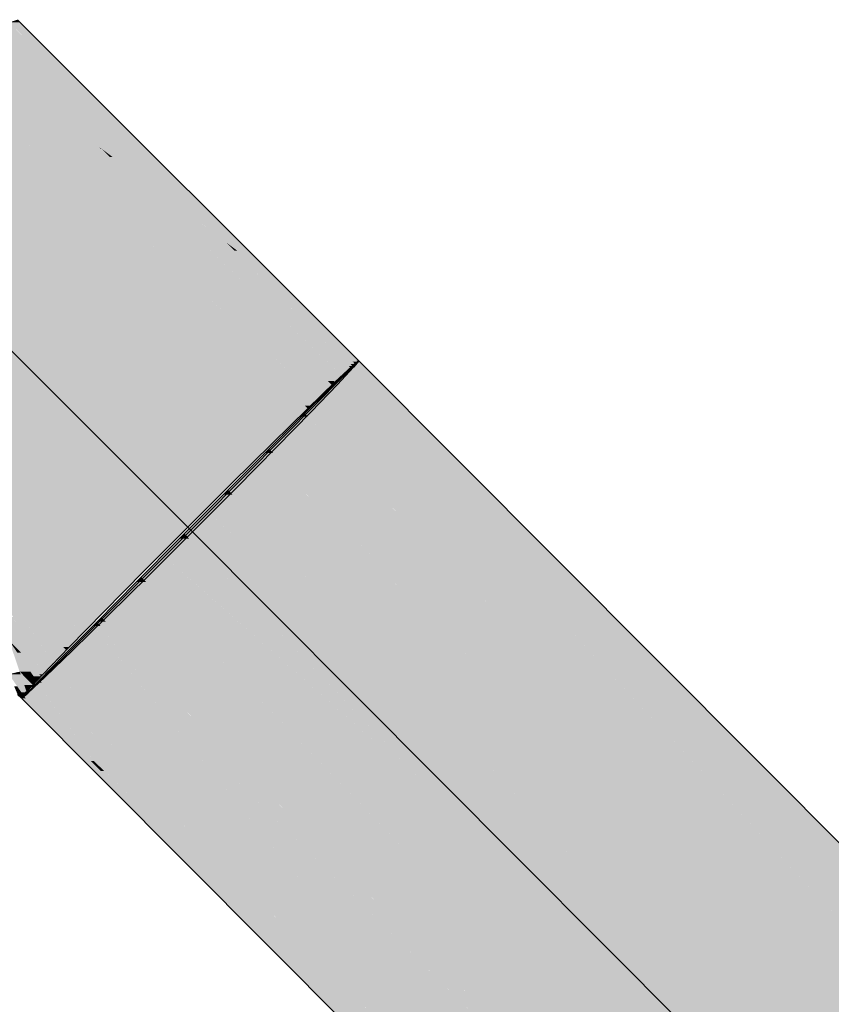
# Model space of a CAD drawing. Extents: x -123 to 597, y -160 to 584.
# Tile 52 of 207: x -41.92 to -38.18, y 36.59 to 41.13. Entities that reach past the tile are written whole.
import ezdxf
from ezdxf.lldxf.tags import DXFTag

# ---------------------------------------------------------------- set-up
doc = ezdxf.new("R2010")
doc.units = 0
doc.layers.get('0').update_dxf_attribs({"lineweight": 35})
doc.layers.add('S_Schmutzwasser', color=7, linetype='Continuous', lineweight=35, true_color=0xcc3300)
doc.layers.add('S_Schmutzwasser-Shading', color=7, linetype='Continuous', lineweight=35, true_color=0xcc3300)
tags = doc.linetypes.add('STRICHPUNKT2', pattern=[12.7, 6.35, -3.175, 0, -3.175]).pattern_tags.tags
tags[10:11] = [DXFTag(74, 4), DXFTag(75, 0), DXFTag(340, '0'), DXFTag(46, 0.0), DXFTag(50, 0.0), DXFTag(44, 0.0), DXFTag(45, 0.0)]
tags[8:9] = [DXFTag(74, 4), DXFTag(75, 0), DXFTag(340, '0'), DXFTag(46, 0.0), DXFTag(50, 0.0), DXFTag(44, 0.0), DXFTag(45, 0.0)]
tags[6:7] = [DXFTag(74, 4), DXFTag(75, 0), DXFTag(340, '0'), DXFTag(46, 0.0), DXFTag(50, 0.0), DXFTag(44, 0.0), DXFTag(45, 0.0)]
tags[4:5] = [DXFTag(74, 4), DXFTag(75, 0), DXFTag(340, '0'), DXFTag(46, 0.0), DXFTag(50, 0.0), DXFTag(44, 0.0), DXFTag(45, 0.0)]

# ---------------------------------------------------------------- blocks, each defined once
blk = doc.blocks.new('Shading-A07ALSBP1N', base_point=(-43.0321, 38.0035))
at = {"layer": 'S_Schmutzwasser-Shading', "color": 24, "true_color": 0x8d2300}
for points in [[(-41.8495, 40.9976), (-42.0049, 40.9976), (-41.9673, 41.1154)], [(-41.9662, 40.9589), (-41.8495, 40.9976), (-42.0049, 40.9976)], [(-41.8108, 40.9589), (-41.9662, 40.9589), (-41.8495, 40.9976)], [(-41.6249, 40.773), (-41.8108, 40.9589), (-41.9662, 40.9589)], [(-41.6249, 40.773), (-41.7803, 40.773), (-41.9662, 40.9589)], [(-41.5411, 40.5338), (-41.6249, 40.773), (-41.7803, 40.773)], [(-41.3856, 40.5338), (-41.5411, 40.5338), (-41.6249, 40.773)], [(-40.9156, 40.0638), (-41.3856, 40.5338), (-41.5411, 40.5338)], [(-41.4897, 40.4952), (-41.5024, 40.4952), (-41.5411, 40.5338)], [(-40.4933, 39.4861), (-41.4897, 40.4952), (-41.5024, 40.4952)], [(-40.9625, 40.099), (-41.0746, 40.099), (-41.4897, 40.4952)], [(-40.4325, 39.4861), (-40.4933, 39.4861), (-41.4897, 40.4952)], [(-40.4715, 39.5234), (-40.9625, 40.099), (-41.0746, 40.099)], [(-40.3925, 39.5234), (-40.4715, 39.5234), (-40.9625, 40.099)], [(-40.9156, 40.0638), (-40.9276, 40.0638), (-40.9625, 40.099)], [(-40.4008, 39.5318), (-40.9156, 40.0638), (-40.9276, 40.0638)], [(-40.3836, 39.5318), (-40.4008, 39.5318), (-40.9156, 40.0638)], [(-40.4325, 39.4861), (-40.3925, 39.5234), (-40.4715, 39.5234)], [(-40.3925, 39.5234), (-40.3836, 39.5318), (-40.4008, 39.5318)], [(-40.4639, 39.4567), (-40.4325, 39.4861), (-40.4933, 39.4861)], [(-41.8681, 38.1219), (-41.9177, 38.1219), (-41.9662, 38.2646)], [(-41.9117, 38.2101), (-41.9287, 38.2101), (-41.9662, 38.2646)], [(-41.8194, 38.1005), (-41.8534, 38.1005), (-41.9287, 38.2101)], [(-41.8284, 38.1094), (-41.9117, 38.2101), (-41.9287, 38.2101)], [(-41.8111, 38.1094), (-41.8284, 38.1094), (-41.9117, 38.2101)], [(-41.9137, 38.1103), (-41.9673, 38.1103), (-41.9177, 38.1219)], [(-41.8861, 38.0291), (-41.9137, 38.1103), (-41.9673, 38.1103)], [(-41.8755, 38.0795), (-41.8681, 38.1219), (-41.9177, 38.1219)], [(-41.8567, 38.0606), (-41.8968, 38.0606), (-41.9177, 38.1219)], [(-41.839, 38.0795), (-41.8755, 38.0795), (-41.8681, 38.1219)], [(-41.839, 38.0795), (-41.8194, 38.1005), (-41.8534, 38.1005)], [(-41.8194, 38.1005), (-41.8111, 38.1094), (-41.8284, 38.1094)], [(-41.8861, 38.0291), (-41.8567, 38.0606), (-41.8968, 38.0606)], [(-41.8567, 38.0606), (-41.839, 38.0795), (-41.8755, 38.0795)]]:
    blk.add_solid(points, dxfattribs=at)
at = {"layer": 'S_Schmutzwasser-Shading', "color": 26, "true_color": 0x731c00}
for points in [[(-41.6249, 40.773), (-41.9663, 41.1154), (-41.9673, 41.1154)], [(-41.9146, 41.1156), (-41.9665, 41.1156), (-41.927, 41.1281)], [(-41.8514, 41.0525), (-41.9146, 41.1156), (-41.9665, 41.1156)], [(-41.8514, 41.0525), (-41.9035, 41.0525), (-41.9665, 41.1156)], [(-41.6249, 40.773), (-41.8514, 41.0525), (-41.9035, 41.0525)], [(-41.5719, 40.773), (-41.6249, 40.773), (-41.8514, 41.0525)], [(-41.2586, 40.4598), (-41.5719, 40.773), (-41.6249, 40.773)], [(-41.2586, 40.4598), (-41.3116, 40.4598), (-41.6249, 40.773)], [(-40.9156, 40.0638), (-41.2586, 40.4598), (-41.3116, 40.4598)], [(-40.8626, 40.0638), (-40.9156, 40.0638), (-41.2586, 40.4598)], [(-40.3542, 39.5554), (-40.3636, 39.5554), (-40.9156, 40.0638)], [(-40.3542, 39.5554), (-40.8626, 40.0638), (-40.9156, 40.0638)], [(-40.7024, 39.8675), (-40.7193, 39.8675), (-40.9156, 40.0638)], [(-40.3928, 39.5411), (-40.7024, 39.8675), (-40.7193, 39.8675)], [(-40.3592, 39.5514), (-40.3825, 39.5514), (-40.7024, 39.8675)], [(-40.3721, 39.5411), (-40.3928, 39.5411), (-40.7024, 39.8675)], [(-40.3721, 39.5411), (-40.3592, 39.5514), (-40.3825, 39.5514)], [(-40.3592, 39.5514), (-40.3542, 39.5554), (-40.3636, 39.5554)], [(-40.3836, 39.5318), (-40.3721, 39.5411), (-40.3928, 39.5411)], [(-41.8918, 38.0291), (-41.9655, 38.1084), (-41.9665, 38.1084)], [(-41.8861, 38.0291), (-41.8918, 38.0291), (-41.9655, 38.1084)], [(-41.8887, 38.0258), (-41.9096, 38.0258), (-41.9556, 38.0927)], [(-41.8887, 38.0258), (-41.9517, 38.0927), (-41.9556, 38.0927)], [(-41.9011, 38.0119), (-41.929, 38.0541), (-41.943, 38.0541)], [(-41.9062, 38.017), (-41.927, 38.017), (-41.943, 38.0541)], [(-41.9, 38.0119), (-41.9011, 38.0119), (-41.929, 38.0541)], [(-41.9213, 38.0112), (-41.9062, 38.017), (-41.927, 38.017)], [(-41.9005, 38.0112), (-41.9213, 38.0112), (-41.9062, 38.017)], [(-41.9098, 37.9997), (-41.9005, 38.0112), (-41.9213, 38.0112)], [(-41.9, 38.0119), (-41.8887, 38.0258), (-41.9096, 38.0258)], [(-41.9005, 38.0112), (-41.9, 38.0119), (-41.9011, 38.0119)], [(-41.8887, 38.0258), (-41.8861, 38.0291), (-41.8918, 38.0291)]]:
    blk.add_solid(points, dxfattribs=at)
at = {"layer": 'S_Schmutzwasser-Shading', "color": 24, "true_color": 0xa42900}
for points in [[(-41.8309, 40.8236), (-42.0781, 40.8236), (-41.9662, 40.9589)], [(-41.5411, 40.5338), (-41.8309, 40.8236), (-42.0781, 40.8236)], [(-41.5512, 40.5393), (-41.7938, 40.5393), (-42.0781, 40.8236)], [(-41.6971, 40.4426), (-41.5512, 40.5393), (-41.7938, 40.5393)], [(-41.4687, 40.4426), (-41.6971, 40.4426), (-41.5512, 40.5393)], [(-40.5179, 39.484), (-40.6509, 39.484), (-41.5512, 40.5393)], [(-41.5411, 40.5338), (-41.5459, 40.5338), (-41.5512, 40.5393)], [(-40.4958, 39.4614), (-41.5411, 40.5338), (-41.5459, 40.5338)], [(-40.4686, 39.4614), (-40.4958, 39.4614), (-41.5411, 40.5338)], [(-40.6509, 39.484), (-41.4687, 40.4426), (-41.6971, 40.4426)], [(-40.6673, 39.499), (-40.7534, 39.499), (-41.6971, 40.4426)], [(-40.6509, 39.484), (-40.7357, 39.484), (-40.7534, 39.499)], [(-40.6509, 39.484), (-40.6673, 39.499), (-40.7534, 39.499)], [(-40.5759, 39.3488), (-40.6032, 39.3488), (-40.7534, 39.499)], [(-40.6162, 39.3829), (-40.6509, 39.484), (-40.7357, 39.484)], [(-40.4958, 39.4614), (-40.6262, 39.4614), (-40.6509, 39.484)], [(-40.4958, 39.4614), (-40.5179, 39.484), (-40.6509, 39.484)], [(-40.5405, 39.3829), (-40.6162, 39.3829), (-40.6509, 39.484)], [(-40.6064, 39.4432), (-40.4958, 39.4614), (-40.6262, 39.4614)], [(-40.478, 39.4432), (-40.6064, 39.4432), (-40.4958, 39.4614)], [(-40.4639, 39.4567), (-40.4686, 39.4614), (-40.4958, 39.4614)], [(-40.4639, 39.4567), (-40.4912, 39.4567), (-40.4958, 39.4614)], [(-40.478, 39.4432), (-40.4639, 39.4567), (-40.4912, 39.4567)], [(-40.5405, 39.3829), (-40.478, 39.4432), (-40.6064, 39.4432)], [(-40.5759, 39.3488), (-40.5405, 39.3829), (-40.6162, 39.3829)], [(-40.5898, 39.3354), (-40.5759, 39.3488), (-40.6032, 39.3488)], [(-41.8606, 38.306), (-41.9131, 38.306), (-42.0781, 38.6237)], [(-41.7033, 38.2213), (-41.8025, 38.2213), (-42.0262, 38.5478)], [(-41.7172, 38.2353), (-42.0022, 38.5478), (-42.0262, 38.5478)], [(-41.6897, 38.2353), (-41.7172, 38.2353), (-42.0022, 38.5478)], [(-41.9131, 38.306), (-41.9482, 38.3734), (-41.9816, 38.3734)], [(-41.9113, 38.2646), (-41.9662, 38.2646), (-41.9816, 38.3734)], [(-41.9131, 38.306), (-41.9381, 38.306), (-41.9816, 38.3734)], [(-41.8111, 38.1094), (-41.9131, 38.306), (-41.9381, 38.306)], [(-41.7659, 38.1611), (-41.8606, 38.306), (-41.9131, 38.306)], [(-41.7635, 38.1588), (-41.8367, 38.1588), (-41.9131, 38.306)], [(-41.7613, 38.1611), (-41.7659, 38.1611), (-41.8606, 38.306)], [(-41.8111, 38.1094), (-41.9113, 38.2646), (-41.9662, 38.2646)], [(-41.7033, 38.2213), (-41.6897, 38.2353), (-41.7172, 38.2353)], [(-41.7613, 38.1611), (-41.7033, 38.2213), (-41.8025, 38.2213)], [(-41.8111, 38.1094), (-41.7635, 38.1588), (-41.8367, 38.1588)], [(-41.7635, 38.1588), (-41.7613, 38.1611), (-41.7659, 38.1611)]]:
    blk.add_solid(points, dxfattribs=at)
at = {"layer": 'S_Schmutzwasser-Shading', "color": 22, "true_color": 0xb62d00}
for points in [[(-41.6971, 40.4426), (-42.0189, 40.4426), (-42.4818, 40.9116)], [(-41.6971, 40.4426), (-42.0781, 40.8236), (-42.3345, 40.8236)], [(-41.9875, 40.4108), (-41.6971, 40.4426), (-42.0189, 40.4426)], [(-41.6663, 40.4108), (-41.9875, 40.4108), (-41.6971, 40.4426)], [(-40.8593, 39.5772), (-41.6663, 40.4108), (-41.9875, 40.4108)], [(-40.7534, 39.499), (-41.0756, 39.499), (-41.9875, 40.4108)], [(-40.8316, 39.5772), (-40.8593, 39.5772), (-41.6971, 40.4426)], [(-40.7534, 39.499), (-40.8316, 39.5772), (-40.8593, 39.5772)], [(-40.912, 39.3354), (-40.7534, 39.499), (-41.0756, 39.499)], [(-40.5898, 39.3354), (-40.912, 39.3354), (-40.7534, 39.499)], [(-40.7526, 39.176), (-40.5898, 39.3354), (-40.912, 39.3354)], [(-41.6752, 38.4615), (-41.7984, 38.4615), (-41.9875, 38.8553)], [(-41.8737, 38.6184), (-41.9637, 38.6184), (-41.9875, 38.8553)], [(-41.5304, 38.3982), (-41.625, 38.3982), (-41.9875, 38.8553)], [(-41.6897, 38.2353), (-41.9637, 38.6184), (-42.0728, 38.6184)], [(-41.7984, 38.4615), (-41.8737, 38.6184), (-41.9637, 38.6184)], [(-41.7984, 38.4615), (-41.8515, 38.4615), (-41.9637, 38.6184)], [(-41.6897, 38.2353), (-41.7984, 38.4615), (-41.8515, 38.4615)], [(-41.6754, 38.3448), (-41.6752, 38.4615), (-41.7984, 38.4615)], [(-41.6273, 38.2991), (-41.7204, 38.2991), (-41.7984, 38.4615)], [(-41.5827, 38.3448), (-41.6754, 38.3448), (-41.6752, 38.4615)], [(-41.5827, 38.3448), (-41.5304, 38.3982), (-41.625, 38.3982)], [(-41.6273, 38.2991), (-41.5827, 38.3448), (-41.6754, 38.3448)], [(-41.6897, 38.2353), (-41.6273, 38.2991), (-41.7204, 38.2991)]]:
    blk.add_solid(points, dxfattribs=at)
at = {"layer": 'S_Schmutzwasser-Shading', "color": 22, "true_color": 0xc43100}
for points in [[(-40.7526, 39.176), (-41.1278, 39.176), (-42.7529, 40.8009)], [(-40.7526, 39.176), (-41.9875, 40.4108), (-42.2727, 40.4108)], [(-41.6123, 38.8553), (-41.9875, 38.8553), (-42.7397, 39.9825)], [(-40.9413, 38.9895), (-40.7526, 39.176), (-41.1278, 39.176)], [(-41.3439, 38.5869), (-41.7191, 38.5869), (-41.9875, 38.8553)], [(-41.3439, 38.5869), (-41.6123, 38.8553), (-41.9875, 38.8553)], [(-41.5304, 38.3982), (-41.3439, 38.5869), (-41.7191, 38.5869)]]:
    blk.add_solid(points, dxfattribs=at)
at = {"layer": 'S_Schmutzwasser-Shading', "color": 22, "true_color": 0xcb3200}
for points in [[(-40.9413, 38.9895), (-42.4695, 40.5176), (-42.8354, 40.5176)], [(-41.3439, 38.9895), (-42.8002, 40.4892), (-42.8437, 40.4892)], [(-40.9413, 38.9895), (-41.3439, 38.9895), (-42.8002, 40.4892)], [(-41.143, 38.7886), (-41.5456, 38.7886), (-42.7529, 39.9957)], [(-41.143, 38.7886), (-42.3502, 39.9957), (-42.7529, 39.9957)], [(-41.143, 38.7886), (-40.9413, 38.9895), (-41.3439, 38.9895)], [(-41.3439, 38.5869), (-41.143, 38.7886), (-41.5456, 38.7886)]]:
    blk.add_solid(points, dxfattribs=at)
blk = doc.blocks.new('Shading-A07ALSCH1N', base_point=(-41.8981, 38.009))
at = {"layer": 'S_Schmutzwasser-Shading', "color": 26, "true_color": 0x791e00}
for points in [[(-40.32, 39.5185), (-40.3961, 39.5185), (-40.3572, 39.5558)], [(-37.5856, 36.6976), (-40.32, 39.5185), (-40.3961, 39.5185)], [(-37.5095, 36.6976), (-37.5856, 36.6976), (-40.32, 39.5185)]]:
    blk.add_solid(points, dxfattribs=at)
at = {"layer": 'S_Schmutzwasser-Shading', "color": 24, "true_color": 0x922400}
for points in [[(-40.3086, 39.4307), (-40.4851, 39.4307), (-40.3961, 39.5185)], [(-39.4855, 38.4274), (-40.3086, 39.4307), (-40.4851, 39.4307)], [(-39.309, 38.4274), (-39.4855, 38.4274), (-40.3086, 39.4307)], [(-37.5856, 36.6976), (-39.309, 38.4274), (-39.4855, 38.4274)], [(-37.5856, 36.6976), (-37.7621, 36.6976), (-39.4855, 38.4274)]]:
    blk.add_solid(points, dxfattribs=at)
at = {"layer": 'S_Schmutzwasser-Shading', "color": 24, "true_color": 0xa82a00}
for points in [[(-40.3949, 39.3402), (-40.5761, 39.3402), (-40.4851, 39.4307)], [(-40.5435, 39.3129), (-40.6034, 39.3129), (-40.5761, 39.3402)], [(-39.4855, 38.4274), (-40.3949, 39.3402), (-40.5761, 39.3402)], [(-40.5893, 39.2983), (-40.6181, 39.2983), (-40.6034, 39.3129)], [(-40.5052, 39.2115), (-40.5316, 39.2115), (-40.6181, 39.2983)], [(-40.5052, 39.2115), (-40.5893, 39.2983), (-40.6181, 39.2983)], [(-40.5052, 39.2115), (-40.5435, 39.3129), (-40.6034, 39.3129)], [(-40.4223, 39.2115), (-40.5052, 39.2115), (-40.5435, 39.3129)], [(-39.597, 38.2734), (-40.5052, 39.2115), (-40.5316, 39.2115)], [(-39.4855, 38.4274), (-39.7461, 38.4274), (-40.5052, 39.2115)], [(-39.4855, 38.4274), (-40.4223, 39.2115), (-40.5052, 39.2115)], [(-39.597, 38.2734), (-39.4855, 38.4274), (-39.7461, 38.4274)], [(-39.3422, 38.2734), (-39.597, 38.2734), (-39.4855, 38.4274)], [(-35.5886, 34.5161), (-35.8449, 34.5161), (-39.4855, 38.4274)], [(-35.7217, 34.3837), (-39.3422, 38.2734), (-39.597, 38.2734)]]:
    blk.add_solid(points, dxfattribs=at)
at = {"layer": 'S_Schmutzwasser-Shading', "color": 22, "true_color": 0xba2e00}
for points in [[(-40.5534, 39.2333), (-40.6832, 39.2333), (-40.6181, 39.2983)], [(-40.5878, 39.149), (-40.7677, 39.149), (-40.6832, 39.2333)], [(-39.597, 38.2734), (-40.5534, 39.2333), (-40.6832, 39.2333)], [(-40.7499, 39.1305), (-40.7862, 39.1305), (-40.7677, 39.149)], [(-40.6684, 39.0456), (-40.5878, 39.149), (-40.7677, 39.149)], [(-40.4707, 39.0456), (-40.6684, 39.0456), (-40.5878, 39.149)], [(-40.6684, 39.0456), (-40.7499, 39.1305), (-40.7862, 39.1305)], [(-40.6684, 39.0456), (-40.7016, 39.0456), (-40.7862, 39.1305)], [(-39.7915, 38.132), (-40.6684, 39.0456), (-40.7016, 39.0456)], [(-39.597, 38.2734), (-40.4707, 39.0456), (-40.6684, 39.0456)], [(-39.597, 38.2734), (-39.9272, 38.2734), (-40.6684, 39.0456)], [(-39.7915, 38.132), (-39.597, 38.2734), (-39.9272, 38.2734)], [(-39.4678, 38.132), (-39.7915, 38.132), (-39.597, 38.2734)], [(-35.7217, 34.3837), (-36.0431, 34.3837), (-39.597, 38.2734)], [(-35.8898, 34.2159), (-39.4678, 38.132), (-39.7915, 38.132)]]:
    blk.add_solid(points, dxfattribs=at)
at = {"layer": 'S_Schmutzwasser-Shading', "color": 22, "true_color": 0xc63100}
for points in [[(-40.7123, 39.0563), (-40.8603, 39.0563), (-40.7862, 39.1305)], [(-40.7487, 38.9598), (-40.9568, 38.9598), (-40.8603, 39.0563)], [(-39.7915, 38.132), (-40.7123, 39.0563), (-40.8603, 39.0563)], [(-40.9365, 38.9386), (-40.9779, 38.9386), (-40.9568, 38.9598)], [(-40.8596, 38.8582), (-40.7487, 38.9598), (-40.9568, 38.9598)], [(-40.6312, 38.8582), (-40.8596, 38.8582), (-40.7487, 38.9598)], [(-40.8596, 38.8582), (-40.9365, 38.9386), (-40.9779, 38.9386)], [(-40.8596, 38.8582), (-40.8978, 38.8582), (-40.9779, 38.9386)], [(-39.9385, 37.8954), (-40.8596, 38.8582), (-40.8978, 38.8582)], [(-39.7915, 38.132), (-40.6312, 38.8582), (-40.8596, 38.8582)], [(-39.7915, 38.132), (-40.1649, 38.132), (-40.8596, 38.8582)], [(-39.9385, 37.8954), (-39.7915, 38.132), (-40.1649, 38.132)], [(-39.5777, 37.8954), (-39.9385, 37.8954), (-39.7915, 38.132)], [(-35.8898, 34.2159), (-36.2548, 34.2159), (-39.7915, 38.132)], [(-36.0815, 34.024), (-39.5777, 37.8954), (-39.9385, 37.8954)]]:
    blk.add_solid(points, dxfattribs=at)
at = {"layer": 'S_Schmutzwasser-Shading', "color": 22, "true_color": 0xcb3200}
for points in [[(-40.8998, 38.8602), (-41.056, 38.8602), (-40.9779, 38.9386)], [(-40.9378, 38.7581), (-41.1578, 38.7581), (-41.056, 38.8602)], [(-39.9385, 37.8954), (-40.8998, 38.8602), (-41.056, 38.8602)], [(-41.1363, 38.7358), (-41.1801, 38.7358), (-41.1578, 38.7581)], [(-41.0554, 38.6514), (-41.1363, 38.7358), (-41.1801, 38.7358)], [(-41.0554, 38.6514), (-41.096, 38.6514), (-41.1801, 38.7358)], [(-41.0554, 38.6514), (-40.9378, 38.7581), (-41.1578, 38.7581)], [(-40.8141, 38.6514), (-41.0554, 38.6514), (-40.9378, 38.7581)], [(-40.007, 37.5584), (-41.0554, 38.6514), (-41.096, 38.6514)], [(-39.9385, 37.8954), (-40.8141, 38.6514), (-41.0554, 38.6514)], [(-39.9385, 37.8954), (-40.3302, 37.8954), (-41.0554, 38.6514)], [(-40.007, 37.5584), (-39.9385, 37.8954), (-40.3302, 37.8954)], [(-39.6362, 37.5584), (-40.007, 37.5584), (-39.9385, 37.8954)], [(-36.0815, 34.024), (-36.4656, 34.024), (-39.9385, 37.8954)], [(-36.2836, 33.8212), (-39.6362, 37.5584), (-40.007, 37.5584)]]:
    blk.add_solid(points, dxfattribs=at)
at = {"layer": 'S_Schmutzwasser-Shading', "color": 22, "true_color": 0xca3200}
for points in [[(-41.103, 38.6585), (-41.2569, 38.6585), (-41.1801, 38.7358)], [(-41.1426, 38.5578), (-41.357, 38.5578), (-41.2569, 38.6585)], [(-40.007, 37.5584), (-41.103, 38.6585), (-41.2569, 38.6585)], [(-41.3357, 38.5358), (-41.3789, 38.5358), (-41.357, 38.5578)], [(-41.2399, 38.4367), (-41.1426, 38.5578), (-41.357, 38.5578)], [(-41.005, 38.4367), (-41.2399, 38.4367), (-41.1426, 38.5578)], [(-41.2399, 38.4367), (-41.3357, 38.5358), (-41.3789, 38.5358)], [(-41.2399, 38.4367), (-41.2803, 38.4367), (-41.3789, 38.5358)], [(-39.9175, 37.0689), (-41.2399, 38.4367), (-41.2803, 38.4367)], [(-40.007, 37.5584), (-41.005, 38.4367), (-41.2399, 38.4367)], [(-40.007, 37.5584), (-40.3907, 37.5584), (-41.2399, 38.4367)], [(-39.9175, 37.0689), (-40.007, 37.5584), (-40.3907, 37.5584)], [(-36.2836, 33.8212), (-36.6616, 33.8212), (-40.007, 37.5584)], [(-39.5688, 37.0689), (-39.9175, 37.0689), (-40.007, 37.5584)], [(-36.4825, 33.6212), (-39.5688, 37.0689), (-39.9175, 37.0689)]]:
    blk.add_solid(points, dxfattribs=at)
at = {"layer": 'S_Schmutzwasser-Shading', "color": 22, "true_color": 0xc13000}
for points in [[(-41.3082, 38.4648), (-41.4494, 38.4648), (-41.3789, 38.5358)], [(-41.3481, 38.3725), (-41.5409, 38.3725), (-41.4494, 38.4648)], [(-39.9175, 37.0689), (-41.3082, 38.4648), (-41.4494, 38.4648)], [(-41.5211, 38.3523), (-41.561, 38.3523), (-41.5409, 38.3725)], [(-41.3922, 38.2205), (-41.3481, 38.3725), (-41.5409, 38.3725)], [(-41.1812, 38.2205), (-41.3922, 38.2205), (-41.3481, 38.3725)], [(-41.3922, 38.2205), (-41.5211, 38.3523), (-41.561, 38.3523)], [(-41.3922, 38.2205), (-41.4297, 38.2205), (-41.561, 38.3523)], [(-39.4305, 36.2139), (-41.3922, 38.2205), (-41.4297, 38.2205)], [(-39.9175, 37.0689), (-41.1812, 38.2205), (-41.3922, 38.2205)], [(-39.9175, 37.0689), (-40.2664, 37.0689), (-41.3922, 38.2205)], [(-39.4305, 36.2139), (-39.9175, 37.0689), (-40.2664, 37.0689)], [(-36.4825, 33.6212), (-36.829, 33.6212), (-39.9175, 37.0689)], [(-39.1515, 36.2139), (-39.4305, 36.2139), (-39.9175, 37.0689)]]:
    blk.add_solid(points, dxfattribs=at)
at = {"layer": 'S_Schmutzwasser-Shading', "color": 22, "true_color": 0xb32c00}
for points in [[(-41.4709, 38.1977), (-41.7138, 38.1977), (-41.5807, 38.3323)], [(-41.5452, 38.3323), (-41.5807, 38.3323), (-41.561, 38.3523)], [(-41.3003, 37.9887), (-41.5452, 38.3323), (-41.5807, 38.3323)], [(-41.0949, 37.8844), (-41.1904, 37.8844), (-41.561, 38.3523)], [(-41.273, 37.9887), (-41.3003, 37.9887), (-41.5452, 38.3323)], [(-40.371, 36.8499), (-41.4709, 38.1977), (-41.7138, 38.1977)], [(-41.1904, 37.8844), (-41.2152, 37.8844), (-41.3003, 37.9887)], [(-41.1904, 37.8844), (-41.273, 37.9887), (-41.3003, 37.9887)], [(-40.371, 36.8499), (-41.1904, 37.8844), (-41.2152, 37.8844)], [(-39.4305, 36.2139), (-39.4901, 36.2139), (-41.1904, 37.8844)], [(-40.1375, 36.8499), (-40.371, 36.8499), (-41.1904, 37.8844)], [(-39.4305, 36.2139), (-41.0949, 37.8844), (-41.1904, 37.8844)], [(-36.9714, 33.4377), (-40.1375, 36.8499), (-40.371, 36.8499)], [(-36.6646, 33.4377), (-36.9714, 33.4377), (-40.1375, 36.8499)]]:
    blk.add_solid(points, dxfattribs=at)
at = {"layer": 'S_Schmutzwasser-Shading', "color": 24, "true_color": 0x9f2700}
for points in [[(-41.6733, 38.1541), (-41.7567, 38.1541), (-41.7138, 38.1977)], [(-40.371, 36.8499), (-40.463, 36.8499), (-41.7138, 38.1977)], [(-41.7059, 38.0827), (-41.827, 38.0827), (-41.7567, 38.1541)], [(-41.4032, 37.6574), (-41.6733, 38.1541), (-41.7567, 38.1541)], [(-41.2123, 37.6574), (-41.4032, 37.6574), (-41.6733, 38.1541)], [(-41.4032, 37.6574), (-41.7059, 38.0827), (-41.827, 38.0827)], [(-38.6168, 34.8606), (-41.2123, 37.6574), (-41.4032, 37.6574)], [(-38.6168, 34.8606), (-40.371, 36.8499), (-40.463, 36.8499)], [(-38.389, 34.8606), (-38.6168, 34.8606), (-40.371, 36.8499)]]:
    blk.add_solid(points, dxfattribs=at)
at = {"layer": 'S_Schmutzwasser-Shading', "color": 26, "true_color": 0x872100}
for points in [[(-41.7967, 38.015), (-41.8928, 38.015), (-41.8376, 38.0717)], [(-41.8161, 38.0717), (-41.8376, 38.0717), (-41.827, 38.0827)], [(-41.5766, 37.7106), (-41.8161, 38.0717), (-41.8376, 38.0717)], [(-41.4562, 37.7106), (-41.5766, 37.7106), (-41.8161, 38.0717)], [(-41.5766, 37.7106), (-41.5895, 37.7106), (-41.8928, 38.015)], [(-41.5766, 37.7106), (-41.7967, 38.015), (-41.8928, 38.015)], [(-41.5426, 37.6636), (-41.5766, 37.7106), (-41.5895, 37.7106)], [(-41.5278, 37.6636), (-41.5426, 37.6636), (-41.5766, 37.7106)], [(-41.4032, 37.6574), (-41.4562, 37.7106), (-41.5766, 37.7106)], [(-41.4032, 37.6574), (-41.5213, 37.6574), (-41.5766, 37.7106)], [(-40.981, 37.0999), (-41.5278, 37.6636), (-41.5426, 37.6636)], [(-40.9424, 37.0999), (-40.981, 37.0999), (-41.5278, 37.6636)], [(-40.9424, 37.0999), (-41.4032, 37.6574), (-41.5213, 37.6574)], [(-40.8478, 37.0999), (-40.9424, 37.0999), (-41.4032, 37.6574)], [(-40.754, 36.872), (-40.9424, 37.0999), (-40.981, 37.0999)], [(-40.7057, 36.872), (-40.754, 36.872), (-40.9424, 37.0999)], [(-38.6168, 34.8606), (-40.8478, 37.0999), (-40.9424, 37.0999)], [(-38.75, 34.8606), (-40.7057, 36.872), (-40.754, 36.872)], [(-38.6168, 34.8606), (-38.75, 34.8606), (-40.7057, 36.872)]]:
    blk.add_solid(points, dxfattribs=at)
at = {"layer": 'S_Schmutzwasser-Shading', "color": 26, "true_color": 0x6d1b00}
for points in [[(-41.8904, 37.9993), (-41.9067, 37.9993), (-41.8981, 38.009)], [(-41.8868, 38.009), (-41.8981, 38.009), (-41.8928, 38.015)], [(-41.825, 37.9173), (-41.8868, 38.009), (-41.8981, 38.009)], [(-41.7954, 37.9173), (-41.825, 37.9173), (-41.8868, 38.009)], [(-41.825, 37.9173), (-41.8904, 37.9993), (-41.9067, 37.9993)], [(-41.5426, 37.6636), (-41.7954, 37.9173), (-41.825, 37.9173)], [(-41.5426, 37.6636), (-41.5722, 37.6636), (-41.825, 37.9173)], [(-41.1713, 37.2612), (-41.5426, 37.6636), (-41.5722, 37.6636)], [(-41.1417, 37.2612), (-41.1713, 37.2612), (-41.5426, 37.6636)], [(-40.7836, 36.872), (-41.1417, 37.2612), (-41.1713, 37.2612)], [(-40.754, 36.872), (-40.7836, 36.872), (-41.1417, 37.2612)], [(-40.0692, 36.155), (-40.754, 36.872), (-40.7836, 36.872)], [(-40.0396, 36.155), (-40.0692, 36.155), (-40.754, 36.872)]]:
    blk.add_solid(points, dxfattribs=at)
blk = doc.blocks.new('KG-Abzweig scharf 45°-A07ALSK21N', base_point=(-44.1269, 37.9815))
at = {"color": 0, "linetype": 'ByBlock', "lineweight": -2, "ltscale": 0.35}
for p, q in [((-41.927, 41.1281), (-40.3542, 39.5554)), ((-40.3542, 39.5554), (-40.3836, 39.5318)), ((-40.3779, 39.5261), (-40.3542, 39.5554)), ((-40.3836, 39.5318), (-40.4639, 39.4567)), ((-40.4529, 39.4457), (-40.3779, 39.5261)), ((-40.4639, 39.4567), (-40.5898, 39.3354)), ((-40.5742, 39.3198), (-40.4529, 39.4457)), ((-40.5898, 39.3354), (-40.7526, 39.176)), ((-40.7336, 39.157), (-40.5742, 39.3198)), ((-40.7526, 39.176), (-40.9413, 38.9895)), ((-40.9201, 38.9683), (-40.7336, 39.157)), ((-40.9413, 38.9895), (-41.143, 38.7886)), ((-41.121, 38.7666), (-40.9201, 38.9683)), ((-41.143, 38.7886), (-41.3439, 38.5869)), ((-41.3227, 38.5656), (-41.121, 38.7666)), ((-41.3439, 38.5869), (-41.5304, 38.3982)), ((-41.5113, 38.3791), (-41.3227, 38.5656)), ((-41.5304, 38.3982), (-41.6897, 38.2353)), ((-41.6742, 38.2198), (-41.5113, 38.3791)), ((-41.6897, 38.2353), (-41.8111, 38.1094)), ((-41.8001, 38.0984), (-41.6742, 38.2198)), ((-41.8111, 38.1094), (-41.8861, 38.0291)), ((-41.8804, 38.0234), (-41.8001, 38.0984)), ((-41.927, 38.017), (-41.9098, 37.9997)), ((-41.8861, 38.0291), (-41.9098, 37.9997)), ((-41.9098, 37.9997), (-41.8804, 38.0234))]:
    blk.add_line(p, q, dxfattribs=at)
at = {"color": 0, "linetype": 'STRICHPUNKT2', "lineweight": 25, "ltscale": 0.25}
blk.add_line((-43.0269, 40.6724), (-41.132, 38.7776), dxfattribs=at)
blk = doc.blocks.new('KG-Rohr-A07ALSSQ1N', base_point=(-41.9082, 33.0837))
at = {"color": 0, "linetype": 'ByBlock', "lineweight": -2, "ltscale": 0.35}
for p, q in [((-40.3572, 39.5558), (-40.3961, 39.5185)), ((-40.3712, 39.5401), (-40.3572, 39.5558)), ((-35.4593, 34.6424), (-40.3557, 39.5569)), ((-40.3961, 39.5185), (-40.4851, 39.4307)), ((-40.437, 39.4725), (-40.3712, 39.5401)), ((-40.5502, 39.3575), (-40.437, 39.4725)), ((-40.4851, 39.4307), (-40.6181, 39.2983)), ((-40.703, 39.2029), (-40.5502, 39.3575)), ((-40.6181, 39.2983), (-40.7862, 39.1305)), ((-40.885, 39.0194), (-40.703, 39.2029)), ((-40.7862, 39.1305), (-40.9779, 38.9386)), ((-41.0839, 38.8194), (-40.885, 39.0194)), ((-40.9779, 38.9386), (-41.1801, 38.7358)), ((-41.2861, 38.6166), (-41.0839, 38.8194)), ((-41.1801, 38.7358), (-41.3789, 38.5358)), ((-41.4777, 38.4247), (-41.2861, 38.6166)), ((-41.3789, 38.5358), (-41.561, 38.3523)), ((-41.6458, 38.2569), (-41.4777, 38.4247)), ((-41.561, 38.3523), (-41.7138, 38.1977)), ((-41.7789, 38.1245), (-41.6458, 38.2569)), ((-41.7138, 38.1977), (-41.827, 38.0827)), ((-41.8679, 38.0367), (-41.7789, 38.1245)), ((-41.827, 38.0827), (-41.8928, 38.015)), ((-41.9067, 37.9993), (-41.8679, 38.0367)), ((-41.8928, 38.015), (-41.9067, 37.9993)), ((-37.0118, 33.0837), (-41.9082, 37.9982))]:
    blk.add_line(p, q, dxfattribs=at)
at = {"color": 0, "linetype": 'STRICHPUNKT2', "lineweight": 25, "ltscale": 0.25}
blk.add_line((-36.2356, 33.863), (-41.132, 38.7776), dxfattribs=at)

msp = doc.modelspace()

# ---------------------------------------------------------------- block references
at = {"layer": 'S_Schmutzwasser'}
for name, p in [('Shading-A07ALSBP1N', (-43.0321, 38.0035)), ('Shading-A07ALSCH1N', (-41.8981, 38.009))]:
    msp.add_blockref(name, p, dxfattribs=at)
at = {"layer": 'S_Schmutzwasser', "ltscale": 0.35}
for name, p in [('KG-Abzweig scharf 45°-A07ALSK21N', (-44.1269, 37.9815)), ('KG-Rohr-A07ALSSQ1N', (-41.9082, 33.0837))]:
    msp.add_blockref(name, p, dxfattribs=at)

doc.saveas('drawing.dxf')
